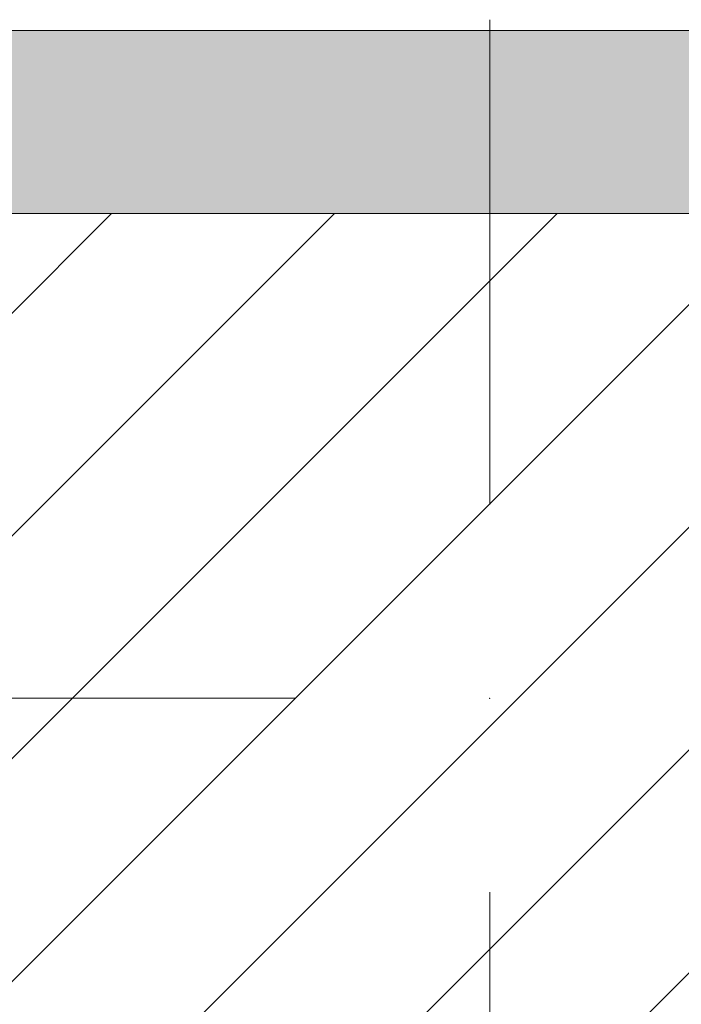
# Model space of a CAD drawing. Header units: millimetres. Extents: x -30280 to 19093, y -17460 to 4378.
# Tile 145 of 188: x -7444 to -7171, y -12421 to -12015. Entities that reach past the tile are written whole.
import ezdxf

# ---------------------------------------------------------------- set-up
doc = ezdxf.new("R2010")
doc.units = ezdxf.units.MM
doc.header["$MEASUREMENT"] = 0
doc.linetypes.add('Wipeout_Contour', pattern=[1000, 0, -1000])
doc.layers.add('10_ESTR_Pilars', color=7, linetype='Continuous')
doc.layers.add('12_FAÇ_Façana', color=7, linetype='Continuous')
for name, color, linetype, lineweight in [('10_ESTR_Pilars_Pluma_Nº__20', 1, 'Continuous', 5), ('10_ESTR_Pilars_Pluma_Nº__28', 7, 'Continuous', 20), ('10_ESTR_Pilars_Pluma_Nº__42', 8, 'Continuous', 25), ('12_FAÇ_Façana_Pluma_Nº__7', 7, 'Continuous', 5)]:
    doc.layers.add(name, color=color, linetype=linetype, lineweight=lineweight)
doc.layers.add('12_FAÇ_Façana_Pluma_Nº__102', color=7, linetype='Continuous', lineweight=5, true_color=0xcccccc)

# ---------------------------------------------------------------- blocks, each defined once
blk = doc.blocks.new('Muro_22_1', base_point=(-7036.11, -12338.98))
at = {"layer": '12_FAÇ_Façana_Pluma_Nº__102', "linetype": 'Continuous', "lineweight": 0, "true_color": 0xe5e5e5}
blk.add_hatch(color=254, dxfattribs=at).paths.add_polyline_path([(-10997.42, -12018.98), (-10997.42, -12168.98), (-7450.39, -12168.98), (-7450.39, -12094.56), (-7050.39, -12094.56), (-7050.39, -12168.98), (-7036.11, -12168.98), (-7036.11, -12018.98)])
at = {"layer": '12_FAÇ_Façana_Pluma_Nº__7', "color": 7, "linetype": 'Continuous', "lineweight": 5, "flags": 128}
blk.add_lwpolyline([(-7036.11, -12018.98), (-10997.42, -12018.98)], dxfattribs=at)
blk = doc.blocks.new('Pilar_15_1', base_point=(-7250.39, -12294.56))
at = {"color": 254, "linetype": 'Wipeout_Contour', "lineweight": 0, "ltscale": 57098.406858}
blk.add_wipeout([(-7450.39, -12494.56), (-7050.39, -12494.56), (-7050.39, -12094.56), (-7450.39, -12094.56)], dxfattribs=at).dxf.layer = '10_ESTR_Pilars'
at = {"layer": '10_ESTR_Pilars_Pluma_Nº__42', "linetype": 'Continuous', "lineweight": 25}
h = blk.add_hatch(dxfattribs=at)
h.set_pattern_fill('00_GCT_trama_45º_e1_400__05', color=8, style=0, pattern_type=2)
h.set_pattern_definition([(45, (0, 0), (-45.96194, 45.96194), [])])
h.paths.add_polyline_path([(-7450.39, -12494.56), (-7050.39, -12494.56), (-7050.39, -12094.56), (-7450.39, -12094.56)])
at = {"layer": '10_ESTR_Pilars_Pluma_Nº__20', "color": 1, "linetype": 'Continuous', "lineweight": 5}
for p, q in [((-7250.39, -12214.56), (-7250.39, -12014.56)), ((-7330.39, -12294.56), (-7530.39, -12294.56)), ((-7250.39, -12374.56), (-7250.39, -12574.56))]:
    blk.add_line(p, q, dxfattribs=at)
blk.add_point((-7250.39, -12294.56), dxfattribs=at)
at = {"layer": '10_ESTR_Pilars_Pluma_Nº__28', "color": 7, "linetype": 'Continuous', "lineweight": 20, "flags": 128}
blk.add_lwpolyline([(-7450.39, -12494.56), (-7050.39, -12494.56), (-7050.39, -12094.56), (-7450.39, -12094.56)], close=True, dxfattribs=at)

msp = doc.modelspace()

# ---------------------------------------------------------------- block references
at = {"layer": '12_FAÇ_Façana', "color": 7, "lineweight": 20}
msp.add_blockref('Muro_22_1', (-7036.109, -12338.976), dxfattribs=at)

# ---------------------------------------------------------------- next in the draw order: block references
at = {"layer": '10_ESTR_Pilars', "color": 7, "lineweight": 20}
msp.add_blockref('Pilar_15_1', (-7250.394, -12294.561), dxfattribs=at)

doc.saveas('drawing.dxf')
